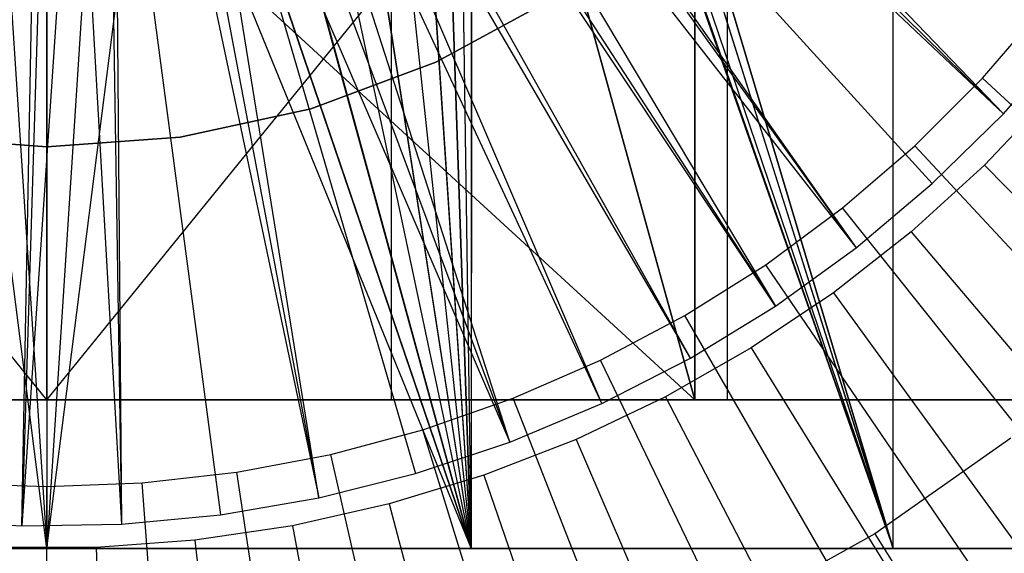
# Model space of a CAD drawing. Extents: x 0.1 to 20.1, y -10 to 10.
# Tile 45 of 127: x 10.082 to 10.744, y -0.903 to -0.545. Entities that reach past the tile are written whole.
import ezdxf

# ---------------------------------------------------------------- set-up
doc = ezdxf.new("R2010")
doc.units = 0
doc.header["$LTSCALE"] = 2.54
doc.layers.get('0').update_dxf_attribs({"linetype": 'CONTINUOUS'})

# ---------------------------------------------------------------- blocks, each defined once
blk = doc.blocks.new('DROPS_COLOR_E_STL')
at = {"color": 0}
for p, q in [((10.66926, -0.9, 26.45159), (10.66926, 0.9, 26.45159)), ((10.66926, -0.9, 26.45159), (10.66926, 0.9, 26.45159)), ((10.66926, -0.9, 18.53302), (10.66926, 0.9, 18.53302)), ((10.66926, -0.9, 18.53302), (10.66926, 0.9, 18.53302)), ((10.1, 0, 33.08781), (10.1, -0.8, 33.08781)), ((10.1, 0, 33.08781), (10.1, -0.8, 33.08781)), ((10.1, 0, 46.04839), (10.1, -0.8, 46.04839)), ((10.1, 0, 46.04839), (10.1, -0.8, 46.04839)), ((10.33157, 0, 33.10603), (10.33157, -0.8, 33.10603)), ((10.33157, 0, 33.10603), (10.33157, -0.8, 33.10603)), ((10.33157, 0, 46.03017), (10.33157, -0.8, 46.03017)), ((10.33157, 0, 46.03017), (10.33157, -0.8, 46.03017)), ((10.66926, -0.9, 26.45159), (10.4, 0, 26.48104)), ((10.4, 0, 18.50357), (10.66926, -0.9, 18.53302)), ((10.66926, -0.9, 26.45159), (10.4, 0, 26.48104)), ((10.4, 0, 18.50357), (10.66926, -0.9, 18.53302)), ((10.53578, 0, 29.58712), (10.53578, -0.8, 29.58712)), ((10.53578, 0, 29.58712), (10.53578, -0.8, 29.58712)), ((10.53578, -0.8, 49.54907), (10.53578, 0, 49.54907)), ((10.53578, -0.8, 49.54907), (10.53578, 0, 49.54907)), ((10.55744, 0, 33.16026), (10.55744, -0.8, 33.16026)), ((10.55744, 0, 33.16026), (10.55744, -0.8, 33.16026)), ((10.55744, 0, 45.97594), (10.55744, -0.8, 45.97594)), ((10.55744, 0, 45.97594), (10.55744, -0.8, 45.97594)), ((10.39742, -0.03927, 26.48123), (10.66926, -0.9, 26.45159)), ((10.39742, -0.03927, 26.48123), (10.66926, -0.9, 26.45159)), ((10.66926, -0.9, 18.53302), (10.39745, -0.039, 18.50338)), ((10.66926, -0.9, 18.53302), (10.39745, -0.039, 18.50338)), ((10.38978, -0.07765, 26.48179), (10.66926, -0.9, 26.45159)), ((10.38978, -0.07765, 26.48179), (10.66926, -0.9, 26.45159)), ((10.38978, -0.07765, 18.50281), (10.66926, -0.9, 18.53302)), ((10.38978, -0.07765, 18.50281), (10.66926, -0.9, 18.53302)), ((10.38606, -0.09039, 18.50254), (10.38536, -0.9, 18.50249)), ((10.38606, -0.09039, 18.50254), (10.38536, -0.9, 18.50249)), ((10.38536, -0.09258, 26.48211), (10.66926, -0.9, 26.45159)), ((10.38536, -0.09258, 26.48211), (10.66926, -0.9, 26.45159)), ((10.38536, -0.09258, 26.48211), (10.38536, -0.9, 26.48211)), ((10.38536, -0.09258, 26.48211), (10.38536, -0.9, 26.48211)), ((10.38606, -0.09039, 18.50254), (10.66926, -0.9, 18.53302)), ((10.38606, -0.09039, 18.50254), (10.66926, -0.9, 18.53302)), ((10.37403, -0.12208, 26.4829), (10.38536, -0.9, 26.48211)), ((10.37403, -0.12208, 26.4829), (10.38536, -0.9, 26.48211)), ((10.37411, -0.12192, 18.5017), (10.38536, -0.9, 18.50249)), ((10.37411, -0.12192, 18.5017), (10.38536, -0.9, 18.50249)), ((10.38536, -0.9, 26.48211), (10.35981, -0.15, 26.48386)), ((10.38536, -0.9, 26.48211), (10.35981, -0.15, 26.48386)), ((10.35981, -0.15, 18.50075), (10.38536, -0.9, 18.50249)), ((10.35981, -0.15, 18.50075), (10.38536, -0.9, 18.50249)), ((10.33791, -0.18275, 18.49938), (10.38536, -0.9, 18.50249)), ((10.33791, -0.18275, 18.49938), (10.38536, -0.9, 18.50249)), ((10.33806, -0.18256, 26.48521), (10.38536, -0.9, 26.48211)), ((10.33806, -0.18256, 26.48521), (10.38536, -0.9, 26.48211)), ((10.31213, -0.21213, 26.48667), (10.38536, -0.9, 26.48211)), ((10.31213, -0.21213, 26.48667), (10.38536, -0.9, 26.48211)), ((10.31213, -0.21213, 18.49793), (10.38536, -0.9, 18.50249)), ((10.31213, -0.21213, 18.49793), (10.38536, -0.9, 18.50249)), ((10.7433, -0.60777, 14.69615), (10.36867, -0.21784, 15.46608)), ((10.7433, -0.60777, 14.69615), (10.36867, -0.21784, 15.46608)), ((10.3589, -0.22936, 15.46608), (10.7433, -0.60777, 14.69615)), ((10.3589, -0.22936, 15.46608), (10.7433, -0.60777, 14.69615)), ((10.28258, -0.23805, 18.49647), (10.38536, -0.9, 18.50249)), ((10.28258, -0.23805, 18.49647), (10.38536, -0.9, 18.50249)), ((10.28275, -0.23791, 26.48813), (10.38536, -0.9, 26.48211)), ((10.28275, -0.23791, 26.48813), (10.38536, -0.9, 26.48211)), ((10.35142, -0.23754, 15.46608), (10.7433, -0.60777, 14.69615)), ((10.35142, -0.23754, 15.46608), (10.7433, -0.60777, 14.69615)), ((10.33274, -0.25587, 15.46608), (10.69549, -0.65469, 14.69615)), ((10.33274, -0.25587, 15.46608), (10.69549, -0.65469, 14.69615)), ((10.33274, -0.25587, 15.46608), (10.64427, -0.69785, 14.69615)), ((10.33274, -0.25587, 15.46608), (10.64427, -0.69785, 14.69615)), ((10.25, -0.25981, 26.48949), (10.38536, -0.9, 26.48211)), ((10.25, -0.25981, 26.48949), (10.38536, -0.9, 26.48211)), ((10.25, -0.25981, 18.49511), (10.38536, -0.9, 18.50249)), ((10.25, -0.25981, 18.49511), (10.38536, -0.9, 18.50249)), ((10.32936, -0.2589, 15.46608), (10.64427, -0.69785, 14.69615)), ((10.32936, -0.2589, 15.46608), (10.64427, -0.69785, 14.69615)), ((10.38536, -0.9, 26.48211), (10.21479, -0.27717, 26.49065)), ((10.38536, -0.9, 26.48211), (10.21479, -0.27717, 26.49065)), ((10.21494, -0.27711, 18.49395), (10.38536, -0.9, 18.50249)), ((10.21494, -0.27711, 18.49395), (10.38536, -0.9, 18.50249)), ((10.31272, -0.27274, 15.46608), (10.64427, -0.69785, 14.69615)), ((10.31272, -0.27274, 15.46608), (10.64427, -0.69785, 14.69615)), ((10.31272, -0.27274, 15.46608), (10.58994, -0.73701, 14.69615)), ((10.31272, -0.27274, 15.46608), (10.58994, -0.73701, 14.69615)), ((10.29649, -0.28466, 15.46608), (10.58994, -0.73701, 14.69615)), ((10.29649, -0.28466, 15.46608), (10.58994, -0.73701, 14.69615)), ((10.1, -0.9, 18.4923), (10.02235, -0.28978, 18.49306)), ((10.1, -0.9, 18.4923), (10.02235, -0.28978, 18.49306)), ((10.1, -0.9, 26.4923), (10.17765, -0.28978, 26.49155)), ((10.1, -0.9, 26.4923), (10.17765, -0.28978, 26.49155)), ((10.38536, -0.9, 26.48211), (10.17765, -0.28978, 26.49155)), ((10.38536, -0.9, 26.48211), (10.17765, -0.28978, 26.49155)), ((10.17765, -0.28978, 18.49306), (10.38536, -0.9, 18.50249)), ((10.17765, -0.28978, 18.49306), (10.38536, -0.9, 18.50249)), ((10.58994, -0.73701, 14.69615), (10.29148, -0.28805, 15.46608)), ((10.58994, -0.73701, 14.69615), (10.29148, -0.28805, 15.46608)), ((10.06074, -0.29742, 26.49211), (10.1, -0.9, 26.4923)), ((10.06074, -0.29742, 26.49211), (10.1, -0.9, 26.4923)), ((10.06086, -0.29744, 18.49249), (10.1, -0.9, 18.4923)), ((10.06086, -0.29744, 18.49249), (10.1, -0.9, 18.4923)), ((10.13926, -0.29742, 18.49249), (10.1, -0.9, 18.4923)), ((10.13926, -0.29742, 18.49249), (10.1, -0.9, 18.4923)), ((10.13914, -0.29744, 26.49211), (10.1, -0.9, 26.4923)), ((10.13914, -0.29744, 26.49211), (10.1, -0.9, 26.4923)), ((10.13926, -0.29742, 18.49249), (10.38536, -0.9, 18.50249)), ((10.13926, -0.29742, 18.49249), (10.38536, -0.9, 18.50249)), ((10.1, -0.3, 26.4923), (10.1, -0.9, 26.4923)), ((10.1, -0.3, 26.4923), (10.1, -0.9, 26.4923)), ((10.1, -0.3, 18.4923), (10.1, -0.9, 18.4923)), ((10.1, -0.3, 18.4923), (10.1, -0.9, 18.4923)), ((10.53279, -0.77195, 14.69615), (10.26915, -0.3017, 15.46608)), ((10.53279, -0.77195, 14.69615), (10.26915, -0.3017, 15.46608)), ((10.47317, -0.80248, 14.69615), (10.26074, -0.30627, 15.46608)), ((10.47317, -0.80248, 14.69615), (10.26074, -0.30627, 15.46608)), ((10.53279, -0.77195, 14.69615), (10.26074, -0.30627, 15.46608)), ((10.53279, -0.77195, 14.69615), (10.26074, -0.30627, 15.46608)), ((10.41141, -0.8284, 14.69615), (10.24585, -0.31363, 15.46608)), ((10.41141, -0.8284, 14.69615), (10.24585, -0.31363, 15.46608)), ((10.47317, -0.80248, 14.69615), (10.24585, -0.31363, 15.46608)), ((10.47317, -0.80248, 14.69615), (10.24585, -0.31363, 15.46608)), ((10.22265, -0.32341, 15.46608), (10.41141, -0.8284, 14.69615)), ((10.22265, -0.32341, 15.46608), (10.41141, -0.8284, 14.69615)), ((10.18278, -0.33584, 15.46608), (10.28291, -0.86589, 14.69615)), ((10.18278, -0.33584, 15.46608), (10.28291, -0.86589, 14.69615)), ((10.28291, -0.86589, 14.69615), (10.19688, -0.33204, 15.46608)), ((10.19688, -0.33204, 15.46608), (10.41141, -0.8284, 14.69615)), ((10.19688, -0.33204, 15.46608), (10.41141, -0.8284, 14.69615)), ((10.19688, -0.33204, 15.46608), (10.34787, -0.84958, 14.69615)), ((10.19688, -0.33204, 15.46608), (10.34787, -0.84958, 14.69615)), ((10.28291, -0.86589, 14.69615), (10.19688, -0.33204, 15.46608)), ((10.14169, -0.34336, 15.46608), (10.15022, -0.88357, 14.69615)), ((10.14169, -0.34336, 15.46608), (10.15022, -0.88357, 14.69615)), ((10.14569, -0.34286, 15.46608), (10.2169, -0.87725, 14.69615)), ((10.14569, -0.34286, 15.46608), (10.2169, -0.87725, 14.69615)), ((10.14569, -0.34286, 15.46608), (10.15022, -0.88357, 14.69615)), ((10.14569, -0.34286, 15.46608), (10.15022, -0.88357, 14.69615)), ((10.17149, -0.33842, 15.46608), (10.28291, -0.86589, 14.69615)), ((10.17149, -0.33842, 15.46608), (10.28291, -0.86589, 14.69615)), ((10.11963, -0.34533, 15.46608), (10.08325, -0.88484, 14.69615)), ((10.11963, -0.34533, 15.46608), (10.08325, -0.88484, 14.69615)), ((10.08325, -0.88484, 14.69615), (10.09345, -0.34582, 15.46608)), ((10.08325, -0.88484, 14.69615), (10.09345, -0.34582, 15.46608)), ((10.1, -0.34589, 15.46608), (10.08325, -0.88484, 14.69615)), ((10.1, -0.34589, 15.46608), (10.08325, -0.88484, 14.69615)), ((10.11963, -0.34533, 15.46608), (10.15022, -0.88357, 14.69615)), ((10.11963, -0.34533, 15.46608), (10.15022, -0.88357, 14.69615)), ((10.1, -0.8, 29.5681), (9.77571, -0.4, 29.57863)), ((10.1, -0.8, 29.5681), (9.77571, -0.4, 29.57863)), ((10.53578, -0.8, 29.58712), (10.1, -0.4, 29.5681)), ((10.53578, -0.8, 29.58712), (10.1, -0.4, 29.5681)), ((10.1, -0.8, 29.5681), (10.1, -0.4, 29.5681)), ((10.1, -0.8, 29.5681), (10.1, -0.4, 29.5681)), ((10.1, -0.8, 49.5681), (10.1, -0.4, 49.5681)), ((10.1, -0.8, 49.5681), (10.1, -0.4, 49.5681)), ((10.1, -0.8, 49.5681), (10.425, -0.4, 49.55753)), ((10.1, -0.8, 49.5681), (10.425, -0.4, 49.55753)), ((10.425, -0.4, 29.57867), (10.53578, -0.8, 29.58712)), ((10.425, -0.4, 29.57867), (10.53578, -0.8, 29.58712)), ((10.53578, -0.8, 49.54907), (10.425, -0.4, 49.55753)), ((10.53578, -0.8, 49.54907), (10.425, -0.4, 49.55753)), ((10.36171, -0.57307, 164.411), (10.4406, -0.52999, 164.411)), ((10.4406, -0.52999, 164.511), (10.36171, -0.57307, 164.511)), ((10.4406, -0.52999, 164.511), (10.36171, -0.57307, 164.511)), ((10.36171, -0.57307, 164.411), (10.4406, -0.52999, 164.411)), ((10.72922, -0.58383, 14.61615), (10.77109, -0.53518, 14.61615)), ((10.72922, -0.58383, 14.61615), (10.77109, -0.53518, 14.61615)), ((10.7433, -0.60777, 14.69615), (10.78742, -0.55738, 14.69615)), ((10.7433, -0.60777, 14.69615), (10.78742, -0.55738, 14.69615)), ((10.27749, -0.60448, 164.411), (10.36171, -0.57307, 164.411)), ((10.36171, -0.57307, 164.511), (10.27749, -0.60448, 164.511)), ((10.36171, -0.57307, 164.511), (10.27749, -0.60448, 164.511)), ((10.27749, -0.60448, 164.411), (10.36171, -0.57307, 164.411)), ((10.36171, -0.57307, 164.411), (10.36171, -0.57307, 164.511)), ((10.36171, -0.57307, 164.411), (10.36171, -0.57307, 164.511)), ((10.68383, -0.62922, 14.61615), (10.72922, -0.58383, 14.61615)), ((10.68383, -0.62922, 14.61615), (10.72922, -0.58383, 14.61615)), ((17.35893, -6.7353, 1.7), (10.72922, -0.58383, 14.61615)), ((17.35893, -6.7353, 1.7), (10.72922, -0.58383, 14.61615)), ((10.7762, -0.59393, 14.69615), (10.73049, -0.64225, 14.69615)), ((10.7762, -0.59393, 14.69615), (10.73049, -0.64225, 14.69615)), ((10.18966, -0.62359, 164.411), (10.27749, -0.60448, 164.411)), ((10.27749, -0.60448, 164.511), (10.18966, -0.62359, 164.511)), ((10.27749, -0.60448, 164.511), (10.18966, -0.62359, 164.511)), ((10.18966, -0.62359, 164.411), (10.27749, -0.60448, 164.411)), ((10.27749, -0.60448, 164.411), (10.27749, -0.60448, 164.511)), ((10.27749, -0.60448, 164.411), (10.27749, -0.60448, 164.511)), ((10.69549, -0.65469, 14.69615), (10.7433, -0.60777, 14.69615)), ((10.69549, -0.65469, 14.69615), (10.7433, -0.60777, 14.69615)), ((10.01034, -0.62359, 164.411), (10.1, -0.63, 164.411)), ((10.1, -0.63, 164.511), (10.01034, -0.62359, 164.511)), ((10.1, -0.63, 164.511), (10.01034, -0.62359, 164.511)), ((10.01034, -0.62359, 164.411), (10.1, -0.63, 164.411)), ((10.1, -0.63, 164.411), (10.18966, -0.62359, 164.411)), ((10.18966, -0.62359, 164.511), (10.1, -0.63, 164.511)), ((10.18966, -0.62359, 164.511), (10.1, -0.63, 164.511)), ((10.1, -0.63, 164.411), (10.18966, -0.62359, 164.411)), ((10.18966, -0.62359, 164.411), (10.18966, -0.62359, 164.511)), ((10.18966, -0.62359, 164.411), (10.18966, -0.62359, 164.511)), ((10.1, -0.63, 164.411), (10.1, -0.63, 164.511)), ((10.1, -0.63, 164.411), (10.1, -0.63, 164.511)), ((10.63518, -0.67109, 14.61615), (10.68383, -0.62922, 14.61615)), ((10.63518, -0.67109, 14.61615), (10.68383, -0.62922, 14.61615)), ((16.8353, -7.25893, 1.7), (10.68383, -0.62922, 14.61615)), ((16.8353, -7.25893, 1.7), (10.68383, -0.62922, 14.61615)), ((10.73049, -0.64225, 14.69615), (10.68133, -0.68706, 14.69615)), ((10.73049, -0.64225, 14.69615), (10.68133, -0.68706, 14.69615)), ((10.73049, -0.64225, 14.69615), (17.10543, -7.1361, 1.7)), ((10.73049, -0.64225, 14.69615), (17.10543, -7.1361, 1.7)), ((10.64427, -0.69785, 14.69615), (10.69549, -0.65469, 14.69615)), ((10.64427, -0.69785, 14.69615), (10.69549, -0.65469, 14.69615)), ((10.58353, -0.70921, 14.61615), (10.63518, -0.67109, 14.61615)), ((10.58353, -0.70921, 14.61615), (10.63518, -0.67109, 14.61615)), ((16.27401, -7.74196, 1.7), (10.63518, -0.67109, 14.61615)), ((16.27401, -7.74196, 1.7), (10.63518, -0.67109, 14.61615)), ((10.68133, -0.68706, 14.69615), (10.62901, -0.72812, 14.69615)), ((10.68133, -0.68706, 14.69615), (10.62901, -0.72812, 14.69615)), ((10.68133, -0.68706, 14.69615), (16.55928, -7.63398, 1.7)), ((10.68133, -0.68706, 14.69615), (16.55928, -7.63398, 1.7)), ((10.58994, -0.73701, 14.69615), (10.64427, -0.69785, 14.69615)), ((10.58994, -0.73701, 14.69615), (10.64427, -0.69785, 14.69615)), ((10.52918, -0.74336, 14.61615), (10.58353, -0.70921, 14.61615)), ((10.52918, -0.74336, 14.61615), (10.58353, -0.70921, 14.61615)), ((15.67818, -8.1817, 1.7), (10.58353, -0.70921, 14.61615)), ((15.67818, -8.1817, 1.7), (10.58353, -0.70921, 14.61615)), ((10.62901, -0.72812, 14.69615), (10.57379, -0.7652, 14.69615)), ((10.62901, -0.72812, 14.69615), (10.57379, -0.7652, 14.69615)), ((10.62901, -0.72812, 14.69615), (15.97785, -8.09017, 1.7)), ((10.62901, -0.72812, 14.69615), (15.97785, -8.09017, 1.7)), ((10.53279, -0.77195, 14.69615), (10.58994, -0.73701, 14.69615)), ((10.53279, -0.77195, 14.69615), (10.58994, -0.73701, 14.69615)), ((10.47243, -0.77335, 14.61615), (10.52918, -0.74336, 14.61615)), ((10.47243, -0.77335, 14.61615), (10.52918, -0.74336, 14.61615)), ((15.05117, -8.57568, 1.7), (10.52918, -0.74336, 14.61615)), ((15.05117, -8.57568, 1.7), (10.52918, -0.74336, 14.61615)), ((10.57379, -0.7652, 14.69615), (10.51598, -0.7981, 14.69615)), ((10.57379, -0.7652, 14.69615), (10.51598, -0.7981, 14.69615)), ((10.57379, -0.7652, 14.69615), (15.36432, -8.50217, 1.7)), ((10.57379, -0.7652, 14.69615), (15.36432, -8.50217, 1.7)), ((10.41359, -0.79902, 14.61615), (10.47243, -0.77335, 14.61615)), ((10.41359, -0.79902, 14.61615), (10.47243, -0.77335, 14.61615)), ((14.39646, -8.9217, 1.7), (10.47243, -0.77335, 14.61615)), ((14.39646, -8.9217, 1.7), (10.47243, -0.77335, 14.61615)), ((10.47317, -0.80248, 14.69615), (10.53279, -0.77195, 14.69615)), ((10.47317, -0.80248, 14.69615), (10.53279, -0.77195, 14.69615)), ((10.1, -0.8, 29.5681), (9.66422, -0.8, 29.58712)), ((9.66422, -0.8, 49.54907), (10.1, -0.8, 49.5681)), ((10.1, -0.8, 29.5681), (9.66422, -0.8, 29.58712)), ((9.66422, -0.8, 49.54907), (10.1, -0.8, 49.5681)), ((9.86843, -0.8, 46.03017), (10.1, -0.8, 46.04839)), ((10.1, -0.8, 33.08781), (9.86843, -0.8, 33.10603)), ((10.1, -0.8, 33.08781), (9.86843, -0.8, 33.10603)), ((9.86843, -0.8, 46.03017), (10.1, -0.8, 46.04839)), ((10.53578, -0.8, 29.58712), (10.1, -0.8, 29.5681)), ((10.1, -0.8, 49.5681), (10.53578, -0.8, 49.54907)), ((10.53578, -0.8, 29.58712), (10.1, -0.8, 29.5681)), ((10.1, -0.8, 49.5681), (10.53578, -0.8, 49.54907)), ((10.1, -0.8, 46.04839), (10.33157, -0.8, 46.03017)), ((10.33157, -0.8, 33.10603), (10.1, -0.8, 33.08781)), ((10.33157, -0.8, 33.10603), (10.1, -0.8, 33.08781)), ((10.1, -0.8, 46.04839), (10.33157, -0.8, 46.03017)), ((10.33157, -0.8, 46.03017), (10.55744, -0.8, 45.97594)), ((10.55744, -0.8, 33.16026), (10.33157, -0.8, 33.10603)), ((10.55744, -0.8, 33.16026), (10.33157, -0.8, 33.10603)), ((10.33157, -0.8, 46.03017), (10.55744, -0.8, 45.97594)), ((10.353, -0.82022, 14.61615), (10.41359, -0.79902, 14.61615)), ((10.353, -0.82022, 14.61615), (10.41359, -0.79902, 14.61615)), ((13.71773, -9.21783, 1.7), (10.41359, -0.79902, 14.61615)), ((13.71773, -9.21783, 1.7), (10.41359, -0.79902, 14.61615)), ((10.51598, -0.7981, 14.69615), (10.45591, -0.82664, 14.69615)), ((10.51598, -0.7981, 14.69615), (10.45591, -0.82664, 14.69615)), ((10.51598, -0.7981, 14.69615), (14.72204, -8.86774, 1.7)), ((10.51598, -0.7981, 14.69615), (14.72204, -8.86774, 1.7)), ((10.96824, -0.8, 29.64406), (10.53578, -0.8, 29.58712)), ((10.53578, -0.8, 49.54907), (10.96824, -0.8, 49.49214)), ((10.96824, -0.8, 29.64406), (10.53578, -0.8, 29.58712)), ((10.53578, -0.8, 49.54907), (10.96824, -0.8, 49.49214)), ((10.55744, -0.8, 45.97594), (10.77204, -0.8, 45.88705)), ((10.77204, -0.8, 33.24915), (10.55744, -0.8, 33.16026)), ((10.77204, -0.8, 33.24915), (10.55744, -0.8, 33.16026)), ((10.55744, -0.8, 45.97594), (10.77204, -0.8, 45.88705)), ((10.41141, -0.8284, 14.69615), (10.47317, -0.80248, 14.69615)), ((10.41141, -0.8284, 14.69615), (10.47317, -0.80248, 14.69615)), ((10.291, -0.83683, 14.61615), (10.353, -0.82022, 14.61615)), ((10.291, -0.83683, 14.61615), (10.353, -0.82022, 14.61615)), ((13.01877, -9.4624, 1.7), (10.353, -0.82022, 14.61615)), ((13.01877, -9.4624, 1.7), (10.353, -0.82022, 14.61615)), ((10.45591, -0.82664, 14.69615), (10.39388, -0.85067, 14.69615)), ((10.45591, -0.82664, 14.69615), (10.39388, -0.85067, 14.69615)), ((10.45591, -0.82664, 14.69615), (14.05451, -9.18487, 1.7)), ((10.45591, -0.82664, 14.69615), (14.05451, -9.18487, 1.7)), ((10.7484, -0.82588, 9.98366), (10.65694, -0.89012, 9.98366)), ((10.7484, -0.82588, 9.98366), (10.65694, -0.89012, 9.98366)), ((10.34787, -0.84958, 14.69615), (10.41141, -0.8284, 14.69615)), ((10.34787, -0.84958, 14.69615), (10.41141, -0.8284, 14.69615)), ((10.22793, -0.84877, 14.61615), (10.291, -0.83683, 14.61615)), ((10.22793, -0.84877, 14.61615), (10.291, -0.83683, 14.61615)), ((12.30348, -9.65407, 1.7), (10.291, -0.83683, 14.61615)), ((12.30348, -9.65407, 1.7), (10.291, -0.83683, 14.61615)), ((10.16414, -0.85595, 14.61615), (10.22793, -0.84877, 14.61615)), ((10.16414, -0.85595, 14.61615), (10.22793, -0.84877, 14.61615)), ((11.57587, -9.79174, 1.7), (10.22793, -0.84877, 14.61615)), ((11.57587, -9.79174, 1.7), (10.22793, -0.84877, 14.61615)), ((10.28291, -0.86589, 14.69615), (10.34787, -0.84958, 14.69615)), ((10.28291, -0.86589, 14.69615), (10.34787, -0.84958, 14.69615)), ((10.39388, -0.85067, 14.69615), (10.33026, -0.87005, 14.69615)), ((10.39388, -0.85067, 14.69615), (10.33026, -0.87005, 14.69615)), ((10.39388, -0.85067, 14.69615), (13.36539, -9.45184, 1.7)), ((10.39388, -0.85067, 14.69615), (13.36539, -9.45184, 1.7)), ((10.03585, -0.85595, 14.61615), (10.1, -0.85835, 14.61615)), ((10.03585, -0.85595, 14.61615), (10.1, -0.85835, 14.61615)), ((10.1, -0.85835, 14.61615), (10.16414, -0.85595, 14.61615)), ((10.1, -0.85835, 14.61615), (10.16414, -0.85595, 14.61615)), ((10.1, -9.90234, 1.7), (10.1, -0.85835, 14.61615)), ((10.1, -9.90234, 1.7), (10.1, -0.85835, 14.61615)), ((10.84, -9.87465, 1.7), (10.16414, -0.85595, 14.61615)), ((10.84, -9.87465, 1.7), (10.16414, -0.85595, 14.61615)), ((10.2169, -0.87725, 14.69615), (10.28291, -0.86589, 14.69615)), ((10.2169, -0.87725, 14.69615), (10.28291, -0.86589, 14.69615)), ((10.33026, -0.87005, 14.69615), (10.26537, -0.88468, 14.69615)), ((10.33026, -0.87005, 14.69615), (10.26537, -0.88468, 14.69615)), ((10.33026, -0.87005, 14.69615), (12.65843, -9.66718, 1.7)), ((10.33026, -0.87005, 14.69615), (12.65843, -9.66718, 1.7)), ((10.15022, -0.88357, 14.69615), (10.2169, -0.87725, 14.69615)), ((10.15022, -0.88357, 14.69615), (10.2169, -0.87725, 14.69615)), ((10.01638, -0.88104, 14.69615), (10.08325, -0.88484, 14.69615)), ((10.01638, -0.88104, 14.69615), (10.08325, -0.88484, 14.69615)), ((10.08325, -0.88484, 14.69615), (10.15022, -0.88357, 14.69615)), ((10.08325, -0.88484, 14.69615), (10.15022, -0.88357, 14.69615)), ((10.26537, -0.88468, 14.69615), (10.19959, -0.89447, 14.69615)), ((10.26537, -0.88468, 14.69615), (10.19959, -0.89447, 14.69615)), ((10.26537, -0.88468, 14.69615), (11.93749, -9.82973, 1.7)), ((10.26537, -0.88468, 14.69615), (11.93749, -9.82973, 1.7)), ((10.65694, -0.89012, 9.98366), (10.55917, -0.94428, 9.98366)), ((10.65694, -0.89012, 9.98366), (10.55917, -0.94428, 9.98366)), ((10.65694, -0.89012, 9.98366), (10.7365, -1.01728, 8.88366)), ((10.65694, -0.89012, 9.98366), (10.7365, -1.01728, 8.88366)), ((9.81464, -0.9, 26.48211), (10.1, -0.9, 26.4923)), ((10.1, -0.9, 18.4923), (9.81464, -0.9, 18.50249)), ((9.81464, -0.9, 26.48211), (10.1, -0.9, 26.4923)), ((10.1, -0.9, 18.4923), (9.81464, -0.9, 18.50249)), ((10.13326, -0.89939, 14.69615), (10.06674, -0.89939, 14.69615)), ((10.13326, -0.89939, 14.69615), (10.06674, -0.89939, 14.69615)), ((10.1, -0.9, 26.4923), (10.38536, -0.9, 26.48211)), ((10.38536, -0.9, 18.50249), (10.1, -0.9, 18.4923)), ((10.1, -0.9, 26.4923), (10.38536, -0.9, 26.48211)), ((10.38536, -0.9, 18.50249), (10.1, -0.9, 18.4923)), ((10.19959, -0.89447, 14.69615), (10.13326, -0.89939, 14.69615)), ((10.19959, -0.89447, 14.69615), (10.13326, -0.89939, 14.69615)), ((10.13326, -0.89939, 14.69615), (10.46951, -9.99317, 1.7)), ((10.13326, -0.89939, 14.69615), (10.46951, -9.99317, 1.7)), ((10.19959, -0.89447, 14.69615), (11.20653, -9.93859, 1.7)), ((10.19959, -0.89447, 14.69615), (11.20653, -9.93859, 1.7)), ((10.38536, -0.9, 26.48211), (10.66926, -0.9, 26.45159)), ((10.66926, -0.9, 18.53302), (10.38536, -0.9, 18.50249)), ((10.38536, -0.9, 26.48211), (10.66926, -0.9, 26.45159)), ((10.66926, -0.9, 18.53302), (10.38536, -0.9, 18.50249)), ((10.66926, -0.9, 26.45159), (10.95026, -0.9, 26.40089)), ((10.95026, -0.9, 18.58371), (10.66926, -0.9, 18.53302)), ((10.66926, -0.9, 26.45159), (10.95026, -0.9, 26.40089)), ((10.95026, -0.9, 18.58371), (10.66926, -0.9, 18.53302))]:
    blk.add_line(p, q, dxfattribs=at)

msp = doc.modelspace()

# ---------------------------------------------------------------- block references
at = {"color": 0}
msp.add_blockref('DROPS_COLOR_E_STL', (0, 0), dxfattribs=at)

doc.saveas('drawing.dxf')
